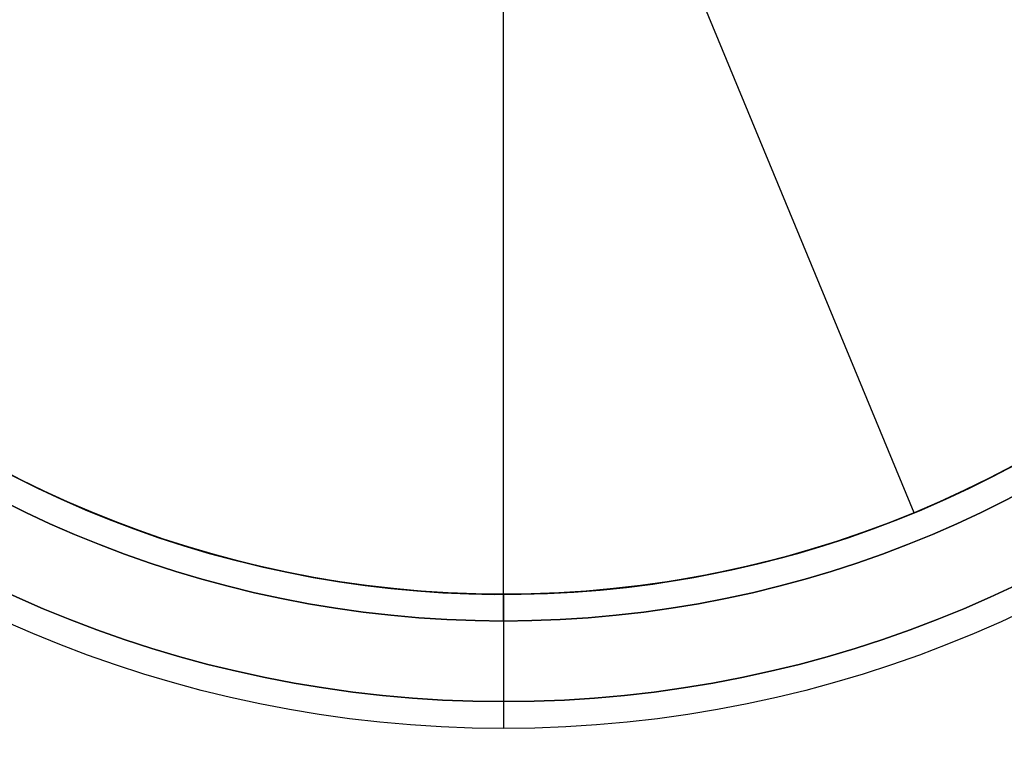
# Model space of a CAD drawing. Header units: millimetres. Extents: x -398 to 387, y -563 to 552.
# Tile 251 of 256: x 308 to 326, y 469 to 483. Entities that reach past the tile are written whole.
import ezdxf

# ---------------------------------------------------------------- set-up
doc = ezdxf.new("R2010")
doc.units = ezdxf.units.MM
doc.layers.add('Livello 01', color=7, linetype='Continuous')

# ---------------------------------------------------------------- blocks, each defined once
blk = doc.blocks.new('MMFTT08X23')
at = {"layer": 'Livello 01', "color": 254, "true_color": 0xcad1ee}
for p, q in [((0, 15, -20), (0, 15, -4)), ((0, 0, -20), (0, 0, 20))]:
    blk.add_line(p, q, dxfattribs=at)
at = {"layer": 'Livello 01', "color": 254, "true_color": 0xcad1ee, "extrusion": (0, -1, 0)}
for centre, start, end in [((0, 0, -15), 90, 270), ((0, 0, -15), 270, 90), ((0, 0, -7.5), 90, 270), ((0, 0, -7.5), 270, 90)]:
    blk.add_arc(centre, 20, start, end, dxfattribs=at)
at = {"layer": 'Livello 01', "color": 254, "true_color": 0xcad1ee, "extrusion": (0, 1, 0)}
for start, end in [(270, 90), (90, 270)]:
    blk.add_arc((0, 0), 20, start, end, dxfattribs=at)
at = {"layer": 'Livello 01', "color": 254, "true_color": 0xcad1ee}
blk.add_open_spline([(0, 0, -20), (0, 15, -20)], degree=1, dxfattribs=at)

msp = doc.modelspace()

# ---------------------------------------------------------------- linework, layer by layer
at = {"layer": 'Livello 01', "color": 254, "true_color": 0xcad1ee}
for p, q in [((317, 471.5, -175.5), (317, 487.75, -175.5)), ((317, 472, 186.5), (317, 483, 186.5)), ((317, 472, 186.5), (317, 472, 188.5)), ((317, 471.5, -175.5), (317, 471.5, -177.5))]:
    msp.add_line(p, q, dxfattribs=at)
at = {"layer": 'Livello 01', "color": 254, "true_color": 0xcad1ee, "extrusion": (0, 0, -1)}
for centre, radius in [((-317, 492, 179.5), 22.5), ((-317, 492, -190.5), 22), ((-317, 492, 175.5), 20.5), ((-317, 492, 176.5), 20.5), ((-317, 492, -188.5), 20)]:
    msp.add_arc(centre, radius, 180, 0, dxfattribs=at)
at = {"layer": 'Livello 01', "color": 254, "true_color": 0xcad1ee}
for centre, radius in [((317, 492, 190.5), 22), ((317, 492, -177.5), 20.5), ((317, 492, 186.5), 20), ((317, 492, 187.5), 20)]:
    msp.add_arc(centre, radius, 180, 0, dxfattribs=at)
at = {"layer": 'Livello 01', "color": 254, "true_color": 0xcad1ee, "extrusion": (1, 0, 0)}
msp.add_arc((470, 188.5, 317), 2, 0, 90, dxfattribs=at)
at = {"layer": 'Livello 01', "color": 254, "true_color": 0xcad1ee, "extrusion": (-1, 0, 0)}
msp.add_arc((-469.5, -177.5, -317), 2, 180, 270, dxfattribs=at)

# ---------------------------------------------------------------- block references
at = {"layer": 'Livello 01', "extrusion": (-0.381849, 0.924225, 0)}
msp.add_blockref('MMFTT08X23', (-480.849, -190.5, 333.672), dxfattribs=at)

doc.saveas('drawing.dxf')
